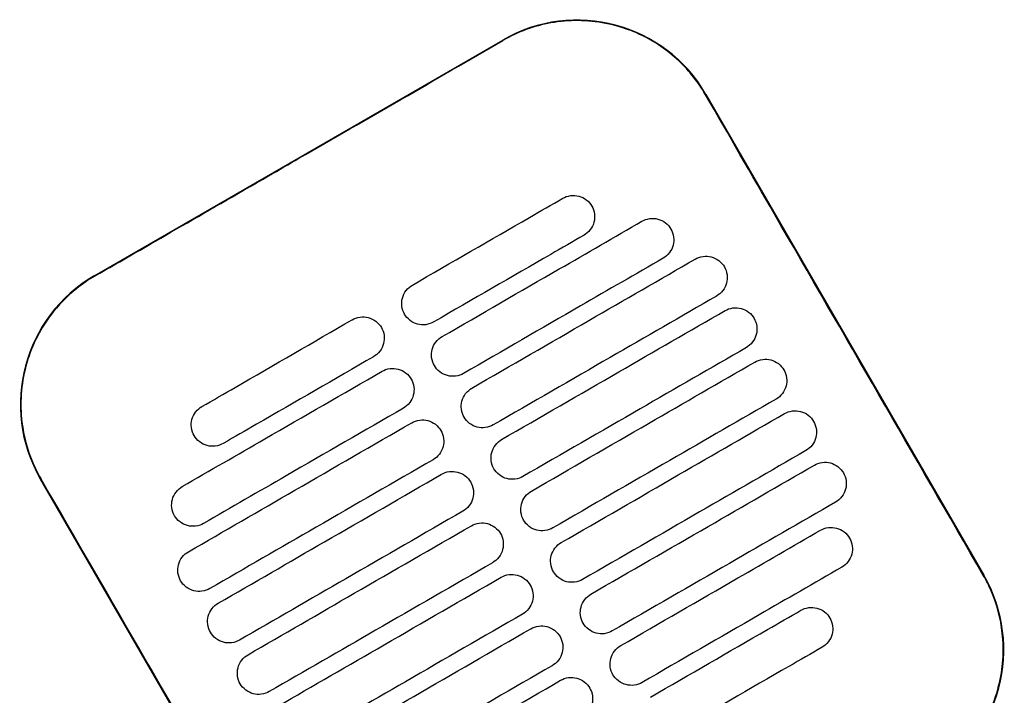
# Model space of a CAD drawing. Header units: metres. Extents: x 15.7 to 54.8, y -39.7 to 1.1.
# Tile 52 of 256: x 21.874 to 22.073, y -30.542 to -30.405. Entities that reach past the tile are written whole.
import ezdxf

# ---------------------------------------------------------------- set-up
doc = ezdxf.new("R2010")
doc.units = ezdxf.units.M
doc.header["$MEASUREMENT"] = 0
doc.layers.add('2D', color=252, linetype='Continuous')

# ---------------------------------------------------------------- blocks, each defined once
blk = doc.blocks.new('2D_QYOS_150')
for p, q in [((1.07223, -0.66898, 0.012), (1.15449, -0.62146, 0.012)), ((1.19548, -0.63243, 0.012), (1.2515, -0.72941, 0.012)), ((1.11728, -0.80694, 0.012), (1.06126, -0.70996, 0.012))]:
    blk.add_line(p, q)
for centre, start, end in [((1.1695, -0.64744, 0.012), 30.0135, 120.0135), ((1.08724, -0.69496, 0.012), 120.0135, 210.0135), ((1.22552, -0.74442, 0.012), 300.0135, 30.0135)]:
    blk.add_arc(centre, 0.03, start, end)
for points, knots in [([(1.19538, -0.63249, 0.012), (1.19458, -0.6311, 0.012), (1.19367, -0.62977, 0.012), (1.19073, -0.62617, 0.012), (1.18845, -0.62412, 0.012), (1.18266, -0.62032, 0.012), (1.17903, -0.61884, 0.012), (1.17159, -0.61739, 0.012), (1.16785, -0.61736, 0.012), (1.1608, -0.61863, 0.012), (1.15754, -0.61983, 0.012), (1.15455, -0.62156, 0.012)], [12.978915, 12.978915, 12.978915, 12.978915, 13.461173, 13.461173, 14.374287, 14.374287, 15.53872, 15.53872, 16.650066, 16.650066, 17.687358, 17.687358, 17.687358, 17.687358]), ([(1.2514, -0.72947, 0.012), (1.23736, -0.70518, 0.012), (1.22332, -0.68088, 0.012), (1.20465, -0.64855, 0.012), (1.20002, -0.64052, 0.012), (1.19538, -0.63249, 0.012)], [1.133412, 1.133412, 1.133412, 1.133412, 2.681586, 2.681586, 3.193366, 3.193366, 3.193366, 3.193366]), ([(1.07229, -0.66907, 0.012), (1.08288, -0.66296, 0.012), (1.09391, -0.65659, 0.012), (1.10938, -0.64766, 0.012), (1.11142, -0.64648, 0.012), (1.11342, -0.64532, 0.012)], [-21.78268, -21.78268, -21.78268, -21.78268, -17.142885, -17.142885, -16.423665, -16.423665, -16.423665, -16.423665]), ([(1.16659, -0.65339, 0.012), (1.16701, -0.65314, 0.012), (1.16756, -0.65293, 0.012), (1.16874, -0.65278, 0.012), (1.1693, -0.65281, 0.012), (1.17037, -0.6531, 0.012), (1.17089, -0.65335, 0.012), (1.17185, -0.65408, 0.012), (1.17222, -0.65454, 0.012), (1.17246, -0.65496, 0.012)], [-0.5513873, -0.5513873, -0.5513873, -0.5513873, -0.4031046, -0.4031046, -0.2776919, -0.2776919, -0.1471638, -0.1471638, 0, 0, 0, 0]), ([(1.13628, -0.6709, 0.012), (1.14414, -0.66636, 0.012), (1.15201, -0.66181, 0.012), (1.16212, -0.65597, 0.012), (1.16435, -0.65468, 0.012), (1.16659, -0.65339, 0.012)], [0.699452, 0.699452, 0.699452, 0.699452, 3.425217, 3.425217, 4.200582, 4.200582, 4.200582, 4.200582]), ([(1.17246, -0.65496, 0.012), (1.17271, -0.65539, 0.012), (1.17292, -0.65594, 0.012), (1.17307, -0.65713, 0.012), (1.17304, -0.65768, 0.012), (1.17276, -0.65875, 0.012), (1.1725, -0.65927, 0.012), (1.17178, -0.66023, 0.012), (1.17132, -0.66059, 0.012), (1.17089, -0.66084, 0.012)], [-0.5553355, -0.5553355, -0.5553355, -0.5553355, -0.4045594, -0.4045594, -0.278267, -0.278267, -0.1472206, -0.1472206, 0, 0, 0, 0]), ([(1.14228, -0.68129, 0.012), (1.15015, -0.67675, 0.012), (1.15801, -0.6722, 0.012), (1.17144, -0.66445, 0.012), (1.177, -0.66124, 0.012), (1.18255, -0.65803, 0.012)], [0.699452, 0.699452, 0.699452, 0.699452, 3.42526, 3.42526, 5.350619, 5.350619, 5.350619, 5.350619]), ([(1.18255, -0.65803, 0.012), (1.18298, -0.65778, 0.012), (1.18352, -0.65757, 0.012), (1.1847, -0.65742, 0.012), (1.18526, -0.65745, 0.012), (1.18633, -0.65773, 0.012), (1.18685, -0.65799, 0.012), (1.18781, -0.65872, 0.012), (1.18818, -0.65918, 0.012), (1.18842, -0.6596, 0.012)], [-0.5514247, -0.5514247, -0.5514247, -0.5514247, -0.4031161, -0.4031161, -0.2776965, -0.2776965, -0.1471644, -0.1471644, 0, 0, 0, 0]), ([(1.17089, -0.66084, 0.012), (1.16866, -0.66213, 0.012), (1.16642, -0.66342, 0.012), (1.15631, -0.66926, 0.012), (1.14844, -0.6738, 0.012), (1.14058, -0.67835, 0.012)], [2.649916, 2.649916, 2.649916, 2.649916, 3.425249, 3.425249, 6.151046, 6.151046, 6.151046, 6.151046]), ([(1.18842, -0.6596, 0.012), (1.18867, -0.66003, 0.012), (1.18889, -0.66058, 0.012), (1.18903, -0.66176, 0.012), (1.189, -0.66232, 0.012), (1.18872, -0.66339, 0.012), (1.18846, -0.66391, 0.012), (1.18774, -0.66486, 0.012), (1.18728, -0.66523, 0.012), (1.18685, -0.66547, 0.012)], [-0.5553006, -0.5553006, -0.5553006, -0.5553006, -0.4045498, -0.4045498, -0.2782639, -0.2782639, -0.1472208, -0.1472208, 0, 0, 0, 0]), ([(1.19332, -0.66567, 0.012), (1.19374, -0.66542, 0.012), (1.19429, -0.66521, 0.012), (1.19547, -0.66506, 0.012), (1.19602, -0.66509, 0.012), (1.1971, -0.66537, 0.012), (1.19762, -0.66563, 0.012), (1.19858, -0.66636, 0.012), (1.19894, -0.66682, 0.012), (1.19919, -0.66724, 0.012)], [-0.5514376, -0.5514376, -0.5514376, -0.5514376, -0.4031217, -0.4031217, -0.2776979, -0.2776979, -0.1471642, -0.1471642, 0, 0, 0, 0]), ([(1.18685, -0.66547, 0.012), (1.1813, -0.66868, 0.012), (1.17574, -0.67189, 0.012), (1.16232, -0.67965, 0.012), (1.15445, -0.68419, 0.012), (1.14658, -0.68874, 0.012)], [1.499949, 1.499949, 1.499949, 1.499949, 3.425284, 3.425284, 6.151116, 6.151116, 6.151116, 6.151116]), ([(1.14828, -0.69168, 0.012), (1.15615, -0.68714, 0.012), (1.16402, -0.68259, 0.012), (1.17903, -0.67392, 0.012), (1.18617, -0.66979, 0.012), (1.19332, -0.66567, 0.012)], [0.699452, 0.699452, 0.699452, 0.699452, 3.425292, 3.425292, 5.900643, 5.900643, 5.900643, 5.900643]), ([(1.19919, -0.66724, 0.012), (1.19943, -0.66766, 0.012), (1.19965, -0.66822, 0.012), (1.1998, -0.6694, 0.012), (1.19976, -0.66996, 0.012), (1.19948, -0.67103, 0.012), (1.19923, -0.67155, 0.012), (1.1985, -0.6725, 0.012), (1.19804, -0.67287, 0.012), (1.19762, -0.67311, 0.012)], [-0.5552879, -0.5552879, -0.5552879, -0.5552879, -0.4045447, -0.4045447, -0.2782629, -0.2782629, -0.1472212, -0.1472212, 0, 0, 0, 0]), ([(1.07229, -0.66907, 0.012), (1.07101, -0.66981, 0.012), (1.06978, -0.67065, 0.012), (1.06663, -0.67315, 0.012), (1.06485, -0.67499, 0.012), (1.06332, -0.67702, 0.012), (1.06103, -0.68008, 0.012), (1.05934, -0.68356, 0.012), (1.05737, -0.69095, 0.012), (1.0571, -0.69479, 0.012), (1.05803, -0.70242, 0.012), (1.05924, -0.70613, 0.012), (1.0612, -0.70964, 0.012), (1.06128, -0.70977, 0.012), (1.06136, -0.70991, 0.012)], [17.619777, 17.619777, 17.619777, 17.619777, 18.064718, 18.064718, 18.827754, 18.827754, 18.827754, 19.97637, 19.97637, 21.122539, 21.122539, 22.281306, 22.281306, 22.328075, 22.328075, 22.328075, 22.328075]), ([(1.13471, -0.67677, 0.012), (1.13446, -0.67635, 0.012), (1.13424, -0.6758, 0.012), (1.1341, -0.67461, 0.012), (1.13413, -0.67406, 0.012), (1.13441, -0.67298, 0.012), (1.13467, -0.67247, 0.012), (1.13539, -0.67151, 0.012), (1.13585, -0.67115, 0.012), (1.13628, -0.6709, 0.012)], [-0.5553984, -0.5553984, -0.5553984, -0.5553984, -0.4045681, -0.4045681, -0.278271, -0.278271, -0.1472202, -0.1472202, 0, 0, 0, 0]), ([(1.19762, -0.67311, 0.012), (1.19047, -0.67724, 0.012), (1.18333, -0.68137, 0.012), (1.16832, -0.69004, 0.012), (1.16045, -0.69459, 0.012), (1.15258, -0.69913, 0.012)], [0.949972, 0.949972, 0.949972, 0.949972, 3.425307, 3.425307, 6.151164, 6.151164, 6.151164, 6.151164]), ([(1.14058, -0.67835, 0.012), (1.14015, -0.67859, 0.012), (1.13961, -0.67881, 0.012), (1.13842, -0.67896, 0.012), (1.13787, -0.67892, 0.012), (1.1368, -0.67864, 0.012), (1.13628, -0.67839, 0.012), (1.13532, -0.67766, 0.012), (1.13495, -0.6772, 0.012), (1.13471, -0.67677, 0.012)], [-0.551307, -0.551307, -0.551307, -0.551307, -0.4030846, -0.4030846, -0.2776802, -0.2776802, -0.1471604, -0.1471604, 0, 0, 0, 0]), ([(1.15428, -0.70207, 0.012), (1.16215, -0.69753, 0.012), (1.17002, -0.69298, 0.012), (1.18503, -0.68431, 0.012), (1.19218, -0.68019, 0.012), (1.19932, -0.67606, 0.012)], [0.699452, 0.699452, 0.699452, 0.699452, 3.425313, 3.425313, 5.900643, 5.900643, 5.900643, 5.900643]), ([(1.19932, -0.67606, 0.012), (1.19974, -0.67581, 0.012), (1.20029, -0.6756, 0.012), (1.20147, -0.67545, 0.012), (1.20203, -0.67548, 0.012), (1.2031, -0.67577, 0.012), (1.20362, -0.67602, 0.012), (1.20458, -0.67675, 0.012), (1.20494, -0.67721, 0.012), (1.20519, -0.67763, 0.012)], [-0.5514273, -0.5514273, -0.5514273, -0.5514273, -0.4031209, -0.4031209, -0.2776962, -0.2776962, -0.1471634, -0.1471634, 0, 0, 0, 0]), ([(1.09385, -0.69541, 0.012), (1.09608, -0.69412, 0.012), (1.09832, -0.69283, 0.012), (1.10843, -0.68699, 0.012), (1.11629, -0.68244, 0.012), (1.12416, -0.6779, 0.012)], [2.649852, 2.649852, 2.649852, 2.649852, 3.425217, 3.425217, 6.150982, 6.150982, 6.150982, 6.150982]), ([(1.12416, -0.6779, 0.012), (1.12459, -0.67765, 0.012), (1.12513, -0.67744, 0.012), (1.12631, -0.67729, 0.012), (1.12687, -0.67732, 0.012), (1.12794, -0.67761, 0.012), (1.12846, -0.67786, 0.012), (1.12942, -0.67859, 0.012), (1.12979, -0.67905, 0.012), (1.13003, -0.67947, 0.012)], [-0.5512944, -0.5512944, -0.5512944, -0.5512944, -0.4030833, -0.4030833, -0.2776787, -0.2776787, -0.1471599, -0.1471599, 0, 0, 0, 0]), ([(1.20519, -0.67763, 0.012), (1.20543, -0.67806, 0.012), (1.20565, -0.67861, 0.012), (1.2058, -0.6798, 0.012), (1.20576, -0.68035, 0.012), (1.20548, -0.68142, 0.012), (1.20523, -0.68194, 0.012), (1.2045, -0.68289, 0.012), (1.20405, -0.68326, 0.012), (1.20362, -0.68351, 0.012)], [-0.5552955, -0.5552955, -0.5552955, -0.5552955, -0.4045438, -0.4045438, -0.2782634, -0.2782634, -0.1472215, -0.1472215, 0, 0, 0, 0]), ([(1.13003, -0.67947, 0.012), (1.13028, -0.6799, 0.012), (1.1305, -0.68045, 0.012), (1.13064, -0.68164, 0.012), (1.13061, -0.68219, 0.012), (1.13033, -0.68326, 0.012), (1.13007, -0.68378, 0.012), (1.12935, -0.68474, 0.012), (1.12889, -0.6851, 0.012), (1.12846, -0.68535, 0.012)], [-0.555416, -0.555416, -0.555416, -0.555416, -0.4045716, -0.4045716, -0.2782736, -0.2782736, -0.1472211, -0.1472211, 0, 0, 0, 0]), ([(1.14071, -0.68716, 0.012), (1.14047, -0.68674, 0.012), (1.14025, -0.68619, 0.012), (1.1401, -0.685, 0.012), (1.14013, -0.68445, 0.012), (1.14042, -0.68337, 0.012), (1.14067, -0.68286, 0.012), (1.1414, -0.6819, 0.012), (1.14185, -0.68154, 0.012), (1.14228, -0.68129, 0.012)], [-0.5553839, -0.5553839, -0.5553839, -0.5553839, -0.4045626, -0.4045626, -0.2782686, -0.2782686, -0.1472195, -0.1472195, 0, 0, 0, 0]), ([(1.20362, -0.68351, 0.012), (1.19648, -0.68763, 0.012), (1.18933, -0.69176, 0.012), (1.17432, -0.70043, 0.012), (1.16645, -0.70498, 0.012), (1.15858, -0.70952, 0.012)], [0.949998, 0.949998, 0.949998, 0.949998, 3.42532, 3.42532, 6.151189, 6.151189, 6.151189, 6.151189]), ([(1.12846, -0.68535, 0.012), (1.1206, -0.68989, 0.012), (1.11273, -0.69444, 0.012), (1.10262, -0.70027, 0.012), (1.10039, -0.70157, 0.012), (1.09815, -0.70286, 0.012)], [0.699452, 0.699452, 0.699452, 0.699452, 3.425249, 3.425249, 4.200582, 4.200582, 4.200582, 4.200582]), ([(1.16029, -0.71247, 0.012), (1.16815, -0.70792, 0.012), (1.17602, -0.70338, 0.012), (1.19103, -0.6947, 0.012), (1.19818, -0.69058, 0.012), (1.20532, -0.68645, 0.012)], [0.699452, 0.699452, 0.699452, 0.699452, 3.425322, 3.425322, 5.900643, 5.900643, 5.900643, 5.900643]), ([(1.20532, -0.68645, 0.012), (1.20574, -0.6862, 0.012), (1.20629, -0.68599, 0.012), (1.20747, -0.68584, 0.012), (1.20803, -0.68587, 0.012), (1.2091, -0.68616, 0.012), (1.20962, -0.68641, 0.012), (1.21058, -0.68714, 0.012), (1.21095, -0.6876, 0.012), (1.21119, -0.68802, 0.012)], [-0.5514137, -0.5514137, -0.5514137, -0.5514137, -0.4031194, -0.4031194, -0.2776944, -0.2776944, -0.1471627, -0.1471627, 0, 0, 0, 0]), ([(1.08989, -0.71155, 0.012), (1.09545, -0.70834, 0.012), (1.101, -0.70513, 0.012), (1.11443, -0.69738, 0.012), (1.1223, -0.69283, 0.012), (1.13016, -0.68829, 0.012)], [1.499901, 1.499901, 1.499901, 1.499901, 3.42526, 3.42526, 6.151068, 6.151068, 6.151068, 6.151068]), ([(1.13016, -0.68829, 0.012), (1.13059, -0.68805, 0.012), (1.13114, -0.68783, 0.012), (1.13232, -0.68768, 0.012), (1.13287, -0.68772, 0.012), (1.13395, -0.688, 0.012), (1.13446, -0.68825, 0.012), (1.13542, -0.68898, 0.012), (1.13579, -0.68944, 0.012), (1.13603, -0.68987, 0.012)], [-0.5513075, -0.5513075, -0.5513075, -0.5513075, -0.4030857, -0.4030857, -0.2776792, -0.2776792, -0.1471593, -0.1471593, 0, 0, 0, 0]), ([(1.14658, -0.68874, 0.012), (1.14616, -0.68898, 0.012), (1.14561, -0.6892, 0.012), (1.14443, -0.68935, 0.012), (1.14387, -0.68931, 0.012), (1.1428, -0.68903, 0.012), (1.14228, -0.68878, 0.012), (1.14132, -0.68805, 0.012), (1.14096, -0.68759, 0.012), (1.14071, -0.68716, 0.012)], [-0.551317, -0.551317, -0.551317, -0.551317, -0.4030867, -0.4030867, -0.2776803, -0.2776803, -0.1471597, -0.1471597, 0, 0, 0, 0]), ([(1.21119, -0.68802, 0.012), (1.21144, -0.68845, 0.012), (1.21166, -0.689, 0.012), (1.2118, -0.69019, 0.012), (1.21177, -0.69074, 0.012), (1.21149, -0.69181, 0.012), (1.21123, -0.69233, 0.012), (1.21051, -0.69329, 0.012), (1.21005, -0.69365, 0.012), (1.20962, -0.6939, 0.012)], [-0.5553078, -0.5553078, -0.5553078, -0.5553078, -0.4045446, -0.4045446, -0.2782647, -0.2782647, -0.147222, -0.147222, 0, 0, 0, 0]), ([(1.13603, -0.68987, 0.012), (1.13628, -0.69029, 0.012), (1.1365, -0.69084, 0.012), (1.13665, -0.69203, 0.012), (1.13661, -0.69258, 0.012), (1.13633, -0.69365, 0.012), (1.13608, -0.69417, 0.012), (1.13535, -0.69513, 0.012), (1.13489, -0.69549, 0.012), (1.13447, -0.69574, 0.012)], [-0.5553971, -0.5553971, -0.5553971, -0.5553971, -0.4045652, -0.4045652, -0.2782705, -0.2782705, -0.1472202, -0.1472202, 0, 0, 0, 0]), ([(1.14671, -0.69755, 0.012), (1.14647, -0.69713, 0.012), (1.14625, -0.69658, 0.012), (1.1461, -0.69539, 0.012), (1.14614, -0.69484, 0.012), (1.14642, -0.69377, 0.012), (1.14667, -0.69325, 0.012), (1.1474, -0.69229, 0.012), (1.14786, -0.69193, 0.012), (1.14828, -0.69168, 0.012)], [-0.5553742, -0.5553742, -0.5553742, -0.5553742, -0.4045587, -0.4045587, -0.278267, -0.278267, -0.1472191, -0.1472191, 0, 0, 0, 0]), ([(1.20962, -0.6939, 0.012), (1.20248, -0.69802, 0.012), (1.19533, -0.70215, 0.012), (1.18032, -0.71082, 0.012), (1.17245, -0.71537, 0.012), (1.16459, -0.71991, 0.012)], [0.950001, 0.950001, 0.950001, 0.950001, 3.425322, 3.425322, 6.151192, 6.151192, 6.151192, 6.151192]), ([(1.09228, -0.70128, 0.012), (1.09203, -0.70086, 0.012), (1.09181, -0.70031, 0.012), (1.09167, -0.69912, 0.012), (1.0917, -0.69857, 0.012), (1.09198, -0.69749, 0.012), (1.09224, -0.69698, 0.012), (1.09296, -0.69602, 0.012), (1.09342, -0.69566, 0.012), (1.09385, -0.69541, 0.012)], [-0.5554179, -0.5554179, -0.5554179, -0.5554179, -0.4045683, -0.4045683, -0.2782761, -0.2782761, -0.1472238, -0.1472238, 0, 0, 0, 0]), ([(1.13447, -0.69574, 0.012), (1.1266, -0.70028, 0.012), (1.11873, -0.70483, 0.012), (1.10531, -0.71258, 0.012), (1.09975, -0.71579, 0.012), (1.09419, -0.719, 0.012)], [0.699452, 0.699452, 0.699452, 0.699452, 3.425284, 3.425284, 5.350619, 5.350619, 5.350619, 5.350619]), ([(1.21132, -0.69684, 0.012), (1.21175, -0.6966, 0.012), (1.2123, -0.69638, 0.012), (1.21348, -0.69623, 0.012), (1.21403, -0.69627, 0.012), (1.21511, -0.69655, 0.012), (1.21562, -0.6968, 0.012), (1.21658, -0.69753, 0.012), (1.21695, -0.69799, 0.012), (1.21719, -0.69842, 0.012)], [-0.5513969, -0.5513969, -0.5513969, -0.5513969, -0.4031172, -0.4031172, -0.2776925, -0.2776925, -0.1471621, -0.1471621, 0, 0, 0, 0]), ([(1.09113, -0.7247, 0.012), (1.09827, -0.72057, 0.012), (1.10542, -0.71644, 0.012), (1.12043, -0.70777, 0.012), (1.1283, -0.70323, 0.012), (1.13617, -0.69868, 0.012)], [0.949941, 0.949941, 0.949941, 0.949941, 3.425291, 3.425291, 6.151132, 6.151132, 6.151132, 6.151132]), ([(1.13617, -0.69868, 0.012), (1.13659, -0.69844, 0.012), (1.13714, -0.69822, 0.012), (1.13832, -0.69807, 0.012), (1.13887, -0.69811, 0.012), (1.13995, -0.69839, 0.012), (1.14047, -0.69864, 0.012), (1.14143, -0.69937, 0.012), (1.14179, -0.69983, 0.012), (1.14204, -0.70026, 0.012)], [-0.5513173, -0.5513173, -0.5513173, -0.5513173, -0.4030875, -0.4030875, -0.2776797, -0.2776797, -0.147159, -0.147159, 0, 0, 0, 0]), ([(1.15258, -0.69913, 0.012), (1.15216, -0.69937, 0.012), (1.15161, -0.69959, 0.012), (1.15043, -0.69974, 0.012), (1.14988, -0.6997, 0.012), (1.1488, -0.69942, 0.012), (1.14828, -0.69917, 0.012), (1.14732, -0.69844, 0.012), (1.14696, -0.69798, 0.012), (1.14671, -0.69755, 0.012)], [-0.5513236, -0.5513236, -0.5513236, -0.5513236, -0.4030881, -0.4030881, -0.2776804, -0.2776804, -0.1471592, -0.1471592, 0, 0, 0, 0]), ([(1.16629, -0.72286, 0.012), (1.17416, -0.71831, 0.012), (1.18202, -0.71377, 0.012), (1.19704, -0.70509, 0.012), (1.20418, -0.70097, 0.012), (1.21132, -0.69684, 0.012)], [0.699452, 0.699452, 0.699452, 0.699452, 3.425321, 3.425321, 5.900643, 5.900643, 5.900643, 5.900643]), ([(1.21719, -0.69842, 0.012), (1.21744, -0.69884, 0.012), (1.21766, -0.69939, 0.012), (1.21781, -0.70058, 0.012), (1.21777, -0.70113, 0.012), (1.21749, -0.7022, 0.012), (1.21724, -0.70272, 0.012), (1.21651, -0.70368, 0.012), (1.21605, -0.70404, 0.012), (1.21563, -0.70429, 0.012)], [-0.5553248, -0.5553248, -0.5553248, -0.5553248, -0.4045472, -0.4045472, -0.2782668, -0.2782668, -0.1472227, -0.1472227, 0, 0, 0, 0]), ([(1.14204, -0.70026, 0.012), (1.14228, -0.70068, 0.012), (1.1425, -0.70123, 0.012), (1.14265, -0.70242, 0.012), (1.14261, -0.70297, 0.012), (1.14233, -0.70405, 0.012), (1.14208, -0.70456, 0.012), (1.14135, -0.70552, 0.012), (1.14089, -0.70588, 0.012), (1.14047, -0.70613, 0.012)], [-0.555383, -0.555383, -0.555383, -0.555383, -0.4045605, -0.4045605, -0.2782682, -0.2782682, -0.1472195, -0.1472195, 0, 0, 0, 0]), ([(1.09815, -0.70286, 0.012), (1.09772, -0.7031, 0.012), (1.09718, -0.70332, 0.012), (1.096, -0.70347, 0.012), (1.09544, -0.70343, 0.012), (1.09437, -0.70315, 0.012), (1.09385, -0.7029, 0.012), (1.09289, -0.70217, 0.012), (1.09252, -0.70171, 0.012), (1.09228, -0.70128, 0.012)], [-0.5513007, -0.5513007, -0.5513007, -0.5513007, -0.4030941, -0.4030941, -0.2776814, -0.2776814, -0.1471603, -0.1471603, 0, 0, 0, 0]), ([(1.15271, -0.70795, 0.012), (1.15247, -0.70752, 0.012), (1.15225, -0.70697, 0.012), (1.1521, -0.70578, 0.012), (1.15214, -0.70523, 0.012), (1.15242, -0.70416, 0.012), (1.15267, -0.70364, 0.012), (1.1534, -0.70268, 0.012), (1.15386, -0.70232, 0.012), (1.15428, -0.70207, 0.012)], [-0.5553693, -0.5553693, -0.5553693, -0.5553693, -0.4045566, -0.4045566, -0.2782661, -0.2782661, -0.1472189, -0.1472189, 0, 0, 0, 0]), ([(1.21563, -0.70429, 0.012), (1.20848, -0.70841, 0.012), (1.20134, -0.71254, 0.012), (1.18633, -0.72121, 0.012), (1.17846, -0.72576, 0.012), (1.17059, -0.7303, 0.012)], [0.949982, 0.949982, 0.949982, 0.949982, 3.425312, 3.425312, 6.151173, 6.151173, 6.151173, 6.151173]), ([(1.14047, -0.70613, 0.012), (1.1326, -0.71067, 0.012), (1.12473, -0.71522, 0.012), (1.10972, -0.72389, 0.012), (1.10258, -0.72802, 0.012), (1.09543, -0.73214, 0.012)], [0.699452, 0.699452, 0.699452, 0.699452, 3.425308, 3.425308, 5.900643, 5.900643, 5.900643, 5.900643]), ([(1.21733, -0.70723, 0.012), (1.21775, -0.70699, 0.012), (1.2183, -0.70677, 0.012), (1.21948, -0.70662, 0.012), (1.22003, -0.70666, 0.012), (1.22111, -0.70694, 0.012), (1.22163, -0.70719, 0.012), (1.22259, -0.70792, 0.012), (1.22295, -0.70838, 0.012), (1.2232, -0.70881, 0.012)], [-0.5513769, -0.5513769, -0.5513769, -0.5513769, -0.4031143, -0.4031143, -0.2776905, -0.2776905, -0.1471617, -0.1471617, 0, 0, 0, 0]), ([(1.14217, -0.70907, 0.012), (1.14259, -0.70883, 0.012), (1.14314, -0.70861, 0.012), (1.14432, -0.70846, 0.012), (1.14488, -0.7085, 0.012), (1.14595, -0.70878, 0.012), (1.14647, -0.70903, 0.012), (1.14743, -0.70976, 0.012), (1.14779, -0.71022, 0.012), (1.14804, -0.71065, 0.012)], [-0.5513238, -0.5513238, -0.5513238, -0.5513238, -0.4030887, -0.4030887, -0.27768, -0.27768, -0.1471588, -0.1471588, 0, 0, 0, 0]), ([(1.15858, -0.70952, 0.012), (1.15816, -0.70977, 0.012), (1.15761, -0.70998, 0.012), (1.15643, -0.71013, 0.012), (1.15588, -0.7101, 0.012), (1.1548, -0.70981, 0.012), (1.15428, -0.70956, 0.012), (1.15333, -0.70883, 0.012), (1.15296, -0.70837, 0.012), (1.15271, -0.70795, 0.012)], [-0.5513269, -0.5513269, -0.5513269, -0.5513269, -0.403089, -0.403089, -0.2776804, -0.2776804, -0.1471589, -0.1471589, 0, 0, 0, 0]), ([(1.17229, -0.73325, 0.012), (1.18016, -0.7287, 0.012), (1.18803, -0.72416, 0.012), (1.20304, -0.71549, 0.012), (1.21018, -0.71136, 0.012), (1.21733, -0.70723, 0.012)], [0.699452, 0.699452, 0.699452, 0.699452, 3.425308, 3.425308, 5.900643, 5.900643, 5.900643, 5.900643]), ([(1.11738, -0.80689, 0.012), (1.11282, -0.799, 0.012), (1.10809, -0.79079, 0.012), (1.08944, -0.75849, 0.012), (1.0754, -0.7342, 0.012), (1.06136, -0.70991, 0.012)], [-3.18138, -3.18138, -3.18138, -3.18138, -2.673929, -2.673929, -1.133377, -1.133377, -1.133377, -1.133377]), ([(1.09713, -0.73509, 0.012), (1.10428, -0.73096, 0.012), (1.11142, -0.72683, 0.012), (1.12643, -0.71816, 0.012), (1.1343, -0.71362, 0.012), (1.14217, -0.70907, 0.012)], [0.949982, 0.949982, 0.949982, 0.949982, 3.425312, 3.425312, 6.151173, 6.151173, 6.151173, 6.151173]), ([(1.14804, -0.71065, 0.012), (1.14828, -0.71107, 0.012), (1.1485, -0.71162, 0.012), (1.14865, -0.71281, 0.012), (1.14862, -0.71336, 0.012), (1.14833, -0.71444, 0.012), (1.14808, -0.71495, 0.012), (1.14735, -0.71591, 0.012), (1.1469, -0.71627, 0.012), (1.14647, -0.71652, 0.012)], [-0.5553737, -0.5553737, -0.5553737, -0.5553737, -0.4045574, -0.4045574, -0.2782667, -0.2782667, -0.1472191, -0.1472191, 0, 0, 0, 0]), ([(1.2232, -0.70881, 0.012), (1.22344, -0.70923, 0.012), (1.22366, -0.70978, 0.012), (1.22381, -0.71097, 0.012), (1.22377, -0.71152, 0.012), (1.22349, -0.7126, 0.012), (1.22324, -0.71311, 0.012), (1.22251, -0.71407, 0.012), (1.22205, -0.71443, 0.012), (1.22163, -0.71468, 0.012)], [-0.5553464, -0.5553464, -0.5553464, -0.5553464, -0.4045515, -0.4045515, -0.2782697, -0.2782697, -0.1472236, -0.1472236, 0, 0, 0, 0]), ([(1.08832, -0.71743, 0.012), (1.08808, -0.717, 0.012), (1.08786, -0.71645, 0.012), (1.08771, -0.71526, 0.012), (1.08775, -0.71471, 0.012), (1.08803, -0.71364, 0.012), (1.08828, -0.71312, 0.012), (1.08901, -0.71217, 0.012), (1.08947, -0.7118, 0.012), (1.08989, -0.71155, 0.012)], [-0.5553798, -0.5553798, -0.5553798, -0.5553798, -0.4045588, -0.4045588, -0.278273, -0.278273, -0.147224, -0.147224, 0, 0, 0, 0]), ([(1.15872, -0.71834, 0.012), (1.15847, -0.71791, 0.012), (1.15825, -0.71736, 0.012), (1.1581, -0.71617, 0.012), (1.15814, -0.71562, 0.012), (1.15842, -0.71455, 0.012), (1.15867, -0.71403, 0.012), (1.1594, -0.71308, 0.012), (1.15986, -0.71271, 0.012), (1.16029, -0.71247, 0.012)], [-0.5553691, -0.5553691, -0.5553691, -0.5553691, -0.4045561, -0.4045561, -0.278266, -0.278266, -0.1472189, -0.1472189, 0, 0, 0, 0]), ([(1.22163, -0.71468, 0.012), (1.21448, -0.7188, 0.012), (1.20734, -0.72293, 0.012), (1.19233, -0.7316, 0.012), (1.18446, -0.73615, 0.012), (1.17659, -0.74069, 0.012)], [0.949941, 0.949941, 0.949941, 0.949941, 3.425292, 3.425292, 6.151132, 6.151132, 6.151132, 6.151132]), ([(1.14647, -0.71652, 0.012), (1.1386, -0.72106, 0.012), (1.13074, -0.72561, 0.012), (1.11572, -0.73428, 0.012), (1.10858, -0.73841, 0.012), (1.10143, -0.74253, 0.012)], [0.699452, 0.699452, 0.699452, 0.699452, 3.425321, 3.425321, 5.900643, 5.900643, 5.900643, 5.900643]), ([(1.09419, -0.719, 0.012), (1.09377, -0.71925, 0.012), (1.09322, -0.71946, 0.012), (1.09204, -0.71961, 0.012), (1.09149, -0.71958, 0.012), (1.09041, -0.71929, 0.012), (1.08989, -0.71904, 0.012), (1.08893, -0.71831, 0.012), (1.08857, -0.71785, 0.012), (1.08832, -0.71743, 0.012)], [-0.5513421, -0.5513421, -0.5513421, -0.5513421, -0.4031061, -0.4031061, -0.2776864, -0.2776864, -0.147161, -0.147161, 0, 0, 0, 0]), ([(1.16459, -0.71991, 0.012), (1.16416, -0.72016, 0.012), (1.16362, -0.72037, 0.012), (1.16243, -0.72052, 0.012), (1.16188, -0.72049, 0.012), (1.16081, -0.72021, 0.012), (1.16029, -0.71995, 0.012), (1.15933, -0.71922, 0.012), (1.15896, -0.71876, 0.012), (1.15872, -0.71834, 0.012)], [-0.551327, -0.551327, -0.551327, -0.551327, -0.4030892, -0.4030892, -0.2776802, -0.2776802, -0.1471588, -0.1471588, 0, 0, 0, 0]), ([(1.10314, -0.74548, 0.012), (1.11028, -0.74135, 0.012), (1.11742, -0.73722, 0.012), (1.13244, -0.72855, 0.012), (1.1403, -0.72401, 0.012), (1.14817, -0.71946, 0.012)], [0.950001, 0.950001, 0.950001, 0.950001, 3.425322, 3.425322, 6.151192, 6.151192, 6.151192, 6.151192]), ([(1.14817, -0.71946, 0.012), (1.1486, -0.71922, 0.012), (1.14914, -0.719, 0.012), (1.15032, -0.71885, 0.012), (1.15088, -0.71889, 0.012), (1.15195, -0.71917, 0.012), (1.15247, -0.71942, 0.012), (1.15343, -0.72015, 0.012), (1.1538, -0.72061, 0.012), (1.15404, -0.72104, 0.012)], [-0.551327, -0.551327, -0.551327, -0.551327, -0.4030892, -0.4030892, -0.2776802, -0.2776802, -0.1471588, -0.1471588, 0, 0, 0, 0]), ([(1.17829, -0.74364, 0.012), (1.18616, -0.73909, 0.012), (1.19403, -0.73455, 0.012), (1.20745, -0.72679, 0.012), (1.21301, -0.72358, 0.012), (1.21857, -0.72037, 0.012)], [0.699452, 0.699452, 0.699452, 0.699452, 3.425284, 3.425284, 5.350619, 5.350619, 5.350619, 5.350619]), ([(1.21857, -0.72037, 0.012), (1.21899, -0.72013, 0.012), (1.21954, -0.71991, 0.012), (1.22072, -0.71976, 0.012), (1.22127, -0.7198, 0.012), (1.22235, -0.72008, 0.012), (1.22287, -0.72033, 0.012), (1.22383, -0.72106, 0.012), (1.22419, -0.72152, 0.012), (1.22444, -0.72195, 0.012)], [-0.551342, -0.551342, -0.551342, -0.551342, -0.4031061, -0.4031061, -0.2776864, -0.2776864, -0.147161, -0.147161, 0, 0, 0, 0]), ([(1.15404, -0.72104, 0.012), (1.15429, -0.72146, 0.012), (1.15451, -0.72201, 0.012), (1.15465, -0.7232, 0.012), (1.15462, -0.72375, 0.012), (1.15434, -0.72483, 0.012), (1.15408, -0.72534, 0.012), (1.15336, -0.7263, 0.012), (1.1529, -0.72666, 0.012), (1.15247, -0.72691, 0.012)], [-0.5553691, -0.5553691, -0.5553691, -0.5553691, -0.4045561, -0.4045561, -0.278266, -0.278266, -0.1472189, -0.1472189, 0, 0, 0, 0]), ([(1.22444, -0.72195, 0.012), (1.22468, -0.72237, 0.012), (1.2249, -0.72292, 0.012), (1.22505, -0.72411, 0.012), (1.22501, -0.72466, 0.012), (1.22473, -0.72574, 0.012), (1.22448, -0.72625, 0.012), (1.22375, -0.72721, 0.012), (1.22329, -0.72757, 0.012), (1.22287, -0.72782, 0.012)], [-0.55538, -0.55538, -0.55538, -0.55538, -0.4045589, -0.4045589, -0.278273, -0.278273, -0.147224, -0.147224, 0, 0, 0, 0]), ([(1.16472, -0.72873, 0.012), (1.16448, -0.72831, 0.012), (1.16426, -0.72775, 0.012), (1.16411, -0.72657, 0.012), (1.16414, -0.72601, 0.012), (1.16443, -0.72494, 0.012), (1.16468, -0.72442, 0.012), (1.16541, -0.72347, 0.012), (1.16586, -0.7231, 0.012), (1.16629, -0.72286, 0.012)], [-0.5553737, -0.5553737, -0.5553737, -0.5553737, -0.4045574, -0.4045574, -0.2782667, -0.2782667, -0.1472191, -0.1472191, 0, 0, 0, 0]), ([(1.08956, -0.73057, 0.012), (1.08932, -0.73015, 0.012), (1.0891, -0.72959, 0.012), (1.08895, -0.72841, 0.012), (1.08899, -0.72785, 0.012), (1.08927, -0.72678, 0.012), (1.08952, -0.72626, 0.012), (1.09025, -0.72531, 0.012), (1.09071, -0.72494, 0.012), (1.09113, -0.7247, 0.012)], [-0.5553462, -0.5553462, -0.5553462, -0.5553462, -0.4045514, -0.4045514, -0.2782696, -0.2782696, -0.1472236, -0.1472236, 0, 0, 0, 0]), ([(1.15247, -0.72691, 0.012), (1.14461, -0.73145, 0.012), (1.13674, -0.736, 0.012), (1.12173, -0.74467, 0.012), (1.11458, -0.7488, 0.012), (1.10744, -0.75293, 0.012)], [0.699452, 0.699452, 0.699452, 0.699452, 3.425322, 3.425322, 5.900643, 5.900643, 5.900643, 5.900643]), ([(1.22287, -0.72782, 0.012), (1.21731, -0.73103, 0.012), (1.21175, -0.73424, 0.012), (1.19833, -0.74199, 0.012), (1.19046, -0.74654, 0.012), (1.18259, -0.75108, 0.012)], [1.499901, 1.499901, 1.499901, 1.499901, 3.42526, 3.42526, 6.151068, 6.151068, 6.151068, 6.151068]), ([(1.09543, -0.73214, 0.012), (1.09501, -0.73239, 0.012), (1.09446, -0.73261, 0.012), (1.09328, -0.73275, 0.012), (1.09273, -0.73272, 0.012), (1.09165, -0.73244, 0.012), (1.09113, -0.73218, 0.012), (1.09017, -0.73145, 0.012), (1.08981, -0.73099, 0.012), (1.08956, -0.73057, 0.012)], [-0.551377, -0.551377, -0.551377, -0.551377, -0.4031143, -0.4031143, -0.2776905, -0.2776905, -0.1471617, -0.1471617, 0, 0, 0, 0]), ([(1.10914, -0.75587, 0.012), (1.11628, -0.75174, 0.012), (1.12343, -0.74762, 0.012), (1.13844, -0.73894, 0.012), (1.14631, -0.7344, 0.012), (1.15417, -0.72985, 0.012)], [0.949998, 0.949998, 0.949998, 0.949998, 3.42532, 3.42532, 6.151189, 6.151189, 6.151189, 6.151189]), ([(1.15417, -0.72985, 0.012), (1.1546, -0.72961, 0.012), (1.15515, -0.72939, 0.012), (1.15633, -0.72924, 0.012), (1.15688, -0.72928, 0.012), (1.15796, -0.72956, 0.012), (1.15847, -0.72981, 0.012), (1.15943, -0.73054, 0.012), (1.1598, -0.731, 0.012), (1.16004, -0.73143, 0.012)], [-0.551327, -0.551327, -0.551327, -0.551327, -0.403089, -0.403089, -0.2776804, -0.2776804, -0.1471589, -0.1471589, 0, 0, 0, 0]), ([(1.17059, -0.7303, 0.012), (1.17017, -0.73055, 0.012), (1.16962, -0.73076, 0.012), (1.16844, -0.73091, 0.012), (1.16788, -0.73088, 0.012), (1.16681, -0.7306, 0.012), (1.16629, -0.73034, 0.012), (1.16533, -0.72961, 0.012), (1.16497, -0.72915, 0.012), (1.16472, -0.72873, 0.012)], [-0.5513238, -0.5513238, -0.5513238, -0.5513238, -0.4030887, -0.4030887, -0.27768, -0.27768, -0.1471588, -0.1471588, 0, 0, 0, 0]), ([(1.24047, -0.7703, 0.012), (1.24053, -0.77027, 0.012), (1.24059, -0.77023, 0.012), (1.24406, -0.7682, 0.012), (1.24704, -0.76554, 0.012), (1.25179, -0.75922, 0.012), (1.25352, -0.75562, 0.012), (1.25538, -0.74831, 0.012), (1.25563, -0.7447, 0.012), (1.25491, -0.73819, 0.012), (1.25414, -0.7353, 0.012), (1.25251, -0.73151, 0.012), (1.25199, -0.73047, 0.012), (1.2514, -0.72947, 0.012)], [8.273299, 8.273299, 8.273299, 8.273299, 8.293543, 8.293543, 9.48086, 9.48086, 10.665623, 10.665623, 11.74288, 11.74288, 12.632334, 12.632334, 12.981673, 12.981673, 12.981673, 12.981673]), ([(1.16004, -0.73143, 0.012), (1.16029, -0.73185, 0.012), (1.16051, -0.7324, 0.012), (1.16066, -0.73359, 0.012), (1.16062, -0.73414, 0.012), (1.16034, -0.73522, 0.012), (1.16009, -0.73574, 0.012), (1.15936, -0.73669, 0.012), (1.1589, -0.73705, 0.012), (1.15848, -0.7373, 0.012)], [-0.5553693, -0.5553693, -0.5553693, -0.5553693, -0.4045566, -0.4045566, -0.2782661, -0.2782661, -0.1472189, -0.1472189, 0, 0, 0, 0]), ([(1.17072, -0.73912, 0.012), (1.17048, -0.7387, 0.012), (1.17026, -0.73814, 0.012), (1.17011, -0.73696, 0.012), (1.17015, -0.7364, 0.012), (1.17043, -0.73533, 0.012), (1.17068, -0.73481, 0.012), (1.17141, -0.73386, 0.012), (1.17187, -0.73349, 0.012), (1.17229, -0.73325, 0.012)], [-0.555383, -0.555383, -0.555383, -0.555383, -0.4045604, -0.4045604, -0.2782682, -0.2782682, -0.1472195, -0.1472195, 0, 0, 0, 0]), ([(1.09557, -0.74096, 0.012), (1.09532, -0.74054, 0.012), (1.0951, -0.73999, 0.012), (1.09495, -0.7388, 0.012), (1.09499, -0.73824, 0.012), (1.09527, -0.73717, 0.012), (1.09552, -0.73665, 0.012), (1.09625, -0.7357, 0.012), (1.09671, -0.73533, 0.012), (1.09713, -0.73509, 0.012)], [-0.5553245, -0.5553245, -0.5553245, -0.5553245, -0.4045471, -0.4045471, -0.2782667, -0.2782667, -0.1472226, -0.1472226, 0, 0, 0, 0]), ([(1.1843, -0.75403, 0.012), (1.19216, -0.74948, 0.012), (1.20003, -0.74494, 0.012), (1.21014, -0.7391, 0.012), (1.21237, -0.73781, 0.012), (1.21461, -0.73652, 0.012)], [0.699452, 0.699452, 0.699452, 0.699452, 3.425249, 3.425249, 4.200582, 4.200582, 4.200582, 4.200582]), ([(1.21461, -0.73652, 0.012), (1.21503, -0.73627, 0.012), (1.21558, -0.73605, 0.012), (1.21676, -0.73591, 0.012), (1.21732, -0.73594, 0.012), (1.21839, -0.73622, 0.012), (1.21891, -0.73648, 0.012), (1.21987, -0.73721, 0.012), (1.22024, -0.73767, 0.012), (1.22048, -0.73809, 0.012)], [-0.5513007, -0.5513007, -0.5513007, -0.5513007, -0.4030941, -0.4030941, -0.2776814, -0.2776814, -0.1471603, -0.1471603, 0, 0, 0, 0]), ([(1.15848, -0.7373, 0.012), (1.15061, -0.74185, 0.012), (1.14274, -0.74639, 0.012), (1.12773, -0.75506, 0.012), (1.12058, -0.75919, 0.012), (1.11344, -0.76332, 0.012)], [0.699452, 0.699452, 0.699452, 0.699452, 3.425313, 3.425313, 5.900643, 5.900643, 5.900643, 5.900643]), ([(1.22048, -0.73809, 0.012), (1.22072, -0.73851, 0.012), (1.22094, -0.73907, 0.012), (1.22109, -0.74025, 0.012), (1.22106, -0.74081, 0.012), (1.22078, -0.74188, 0.012), (1.22052, -0.7424, 0.012), (1.2198, -0.74335, 0.012), (1.21934, -0.74372, 0.012), (1.21891, -0.74396, 0.012)], [-0.555418, -0.555418, -0.555418, -0.555418, -0.4045683, -0.4045683, -0.2782762, -0.2782762, -0.1472238, -0.1472238, 0, 0, 0, 0]), ([(1.11514, -0.76626, 0.012), (1.12228, -0.76213, 0.012), (1.12943, -0.75801, 0.012), (1.14444, -0.74933, 0.012), (1.15231, -0.74479, 0.012), (1.16018, -0.74024, 0.012)], [0.949973, 0.949973, 0.949973, 0.949973, 3.425307, 3.425307, 6.151164, 6.151164, 6.151164, 6.151164]), ([(1.16018, -0.74024, 0.012), (1.1606, -0.74, 0.012), (1.16115, -0.73978, 0.012), (1.16233, -0.73963, 0.012), (1.16288, -0.73967, 0.012), (1.16396, -0.73995, 0.012), (1.16448, -0.7402, 0.012), (1.16544, -0.74094, 0.012), (1.1658, -0.74139, 0.012), (1.16605, -0.74182, 0.012)], [-0.5513237, -0.5513237, -0.5513237, -0.5513237, -0.4030882, -0.4030882, -0.2776804, -0.2776804, -0.1471592, -0.1471592, 0, 0, 0, 0]), ([(1.17659, -0.74069, 0.012), (1.17617, -0.74094, 0.012), (1.17562, -0.74116, 0.012), (1.17444, -0.7413, 0.012), (1.17389, -0.74127, 0.012), (1.17281, -0.74099, 0.012), (1.17229, -0.74073, 0.012), (1.17133, -0.74, 0.012), (1.17097, -0.73954, 0.012), (1.17072, -0.73912, 0.012)], [-0.5513173, -0.5513173, -0.5513173, -0.5513173, -0.4030875, -0.4030875, -0.2776797, -0.2776797, -0.147159, -0.147159, 0, 0, 0, 0]), ([(1.10143, -0.74253, 0.012), (1.10101, -0.74278, 0.012), (1.10046, -0.743, 0.012), (1.09928, -0.74315, 0.012), (1.09873, -0.74311, 0.012), (1.09765, -0.74283, 0.012), (1.09713, -0.74257, 0.012), (1.09618, -0.74184, 0.012), (1.09581, -0.74138, 0.012), (1.09557, -0.74096, 0.012)], [-0.551397, -0.551397, -0.551397, -0.551397, -0.4031173, -0.4031173, -0.2776925, -0.2776925, -0.1471621, -0.1471621, 0, 0, 0, 0]), ([(1.16605, -0.74182, 0.012), (1.16629, -0.74224, 0.012), (1.16651, -0.74279, 0.012), (1.16666, -0.74398, 0.012), (1.16662, -0.74453, 0.012), (1.16634, -0.74561, 0.012), (1.16609, -0.74613, 0.012), (1.16536, -0.74708, 0.012), (1.1649, -0.74745, 0.012), (1.16448, -0.74769, 0.012)], [-0.5553742, -0.5553742, -0.5553742, -0.5553742, -0.4045587, -0.4045587, -0.278267, -0.278267, -0.1472191, -0.1472191, 0, 0, 0, 0]), ([(1.17672, -0.74951, 0.012), (1.17648, -0.74909, 0.012), (1.17626, -0.74854, 0.012), (1.17611, -0.74735, 0.012), (1.17615, -0.74679, 0.012), (1.17643, -0.74572, 0.012), (1.17668, -0.7452, 0.012), (1.17741, -0.74425, 0.012), (1.17787, -0.74388, 0.012), (1.17829, -0.74364, 0.012)], [-0.555397, -0.555397, -0.555397, -0.555397, -0.4045652, -0.4045652, -0.2782705, -0.2782705, -0.1472202, -0.1472202, 0, 0, 0, 0]), ([(1.21891, -0.74396, 0.012), (1.21668, -0.74526, 0.012), (1.21444, -0.74655, 0.012), (1.20433, -0.75239, 0.012), (1.19646, -0.75693, 0.012), (1.1886, -0.76148, 0.012)], [2.649852, 2.649852, 2.649852, 2.649852, 3.425217, 3.425217, 6.150983, 6.150983, 6.150983, 6.150983]), ([(1.10157, -0.75135, 0.012), (1.10132, -0.75093, 0.012), (1.1011, -0.75038, 0.012), (1.10096, -0.74919, 0.012), (1.10099, -0.74864, 0.012), (1.10127, -0.74756, 0.012), (1.10152, -0.74704, 0.012), (1.10225, -0.74609, 0.012), (1.10271, -0.74572, 0.012), (1.10314, -0.74548, 0.012)], [-0.5553076, -0.5553076, -0.5553076, -0.5553076, -0.4045445, -0.4045445, -0.2782646, -0.2782646, -0.1472219, -0.1472219, 0, 0, 0, 0]), ([(1.16448, -0.74769, 0.012), (1.15661, -0.75224, 0.012), (1.14874, -0.75678, 0.012), (1.13373, -0.76545, 0.012), (1.12659, -0.76958, 0.012), (1.11944, -0.77371, 0.012)], [0.699452, 0.699452, 0.699452, 0.699452, 3.425292, 3.425292, 5.900643, 5.900643, 5.900643, 5.900643]), ([(1.16618, -0.75064, 0.012), (1.1666, -0.75039, 0.012), (1.16715, -0.75017, 0.012), (1.16833, -0.75002, 0.012), (1.16888, -0.75006, 0.012), (1.16996, -0.75034, 0.012), (1.17048, -0.7506, 0.012), (1.17144, -0.75133, 0.012), (1.1718, -0.75179, 0.012), (1.17205, -0.75221, 0.012)], [-0.5513171, -0.5513171, -0.5513171, -0.5513171, -0.4030867, -0.4030867, -0.2776803, -0.2776803, -0.1471597, -0.1471597, 0, 0, 0, 0]), ([(1.18259, -0.75108, 0.012), (1.18217, -0.75133, 0.012), (1.18162, -0.75155, 0.012), (1.18044, -0.7517, 0.012), (1.17989, -0.75166, 0.012), (1.17881, -0.75138, 0.012), (1.17829, -0.75112, 0.012), (1.17734, -0.75039, 0.012), (1.17697, -0.74993, 0.012), (1.17672, -0.74951, 0.012)], [-0.5513075, -0.5513075, -0.5513075, -0.5513075, -0.4030857, -0.4030857, -0.2776792, -0.2776792, -0.1471593, -0.1471593, 0, 0, 0, 0]), ([(1.10744, -0.75293, 0.012), (1.10701, -0.75317, 0.012), (1.10647, -0.75339, 0.012), (1.10528, -0.75354, 0.012), (1.10473, -0.7535, 0.012), (1.10366, -0.75322, 0.012), (1.10314, -0.75297, 0.012), (1.10218, -0.75223, 0.012), (1.10181, -0.75177, 0.012), (1.10157, -0.75135, 0.012)], [-0.5514139, -0.5514139, -0.5514139, -0.5514139, -0.4031194, -0.4031194, -0.2776944, -0.2776944, -0.1471626, -0.1471626, 0, 0, 0, 0]), ([(1.12591, -0.7739, 0.012), (1.13146, -0.77069, 0.012), (1.13702, -0.76748, 0.012), (1.15044, -0.75973, 0.012), (1.15831, -0.75518, 0.012), (1.16618, -0.75064, 0.012)], [1.499949, 1.499949, 1.499949, 1.499949, 3.425284, 3.425284, 6.151116, 6.151116, 6.151116, 6.151116]), ([(1.17205, -0.75221, 0.012), (1.17229, -0.75263, 0.012), (1.17251, -0.75318, 0.012), (1.17266, -0.75437, 0.012), (1.17262, -0.75493, 0.012), (1.17234, -0.756, 0.012), (1.17209, -0.75652, 0.012), (1.17136, -0.75747, 0.012), (1.17091, -0.75784, 0.012), (1.17048, -0.75808, 0.012)], [-0.5553838, -0.5553838, -0.5553838, -0.5553838, -0.4045626, -0.4045626, -0.2782686, -0.2782686, -0.1472195, -0.1472195, 0, 0, 0, 0])]:
    blk.add_open_spline(points, degree=3, knots=knots)
blk.add_open_spline([(1.11342, -0.64532, 0.012), (1.12713, -0.6374, 0.012), (1.14084, -0.62948, 0.012), (1.15455, -0.62156, 0.012)], degree=3)

msp = doc.modelspace()

# ---------------------------------------------------------------- block references
at = {"layer": '2D'}
msp.add_blockref('2D_QYOS_150', (20.81697, -29.78794, 0.012), dxfattribs=at)

doc.saveas('drawing.dxf')
